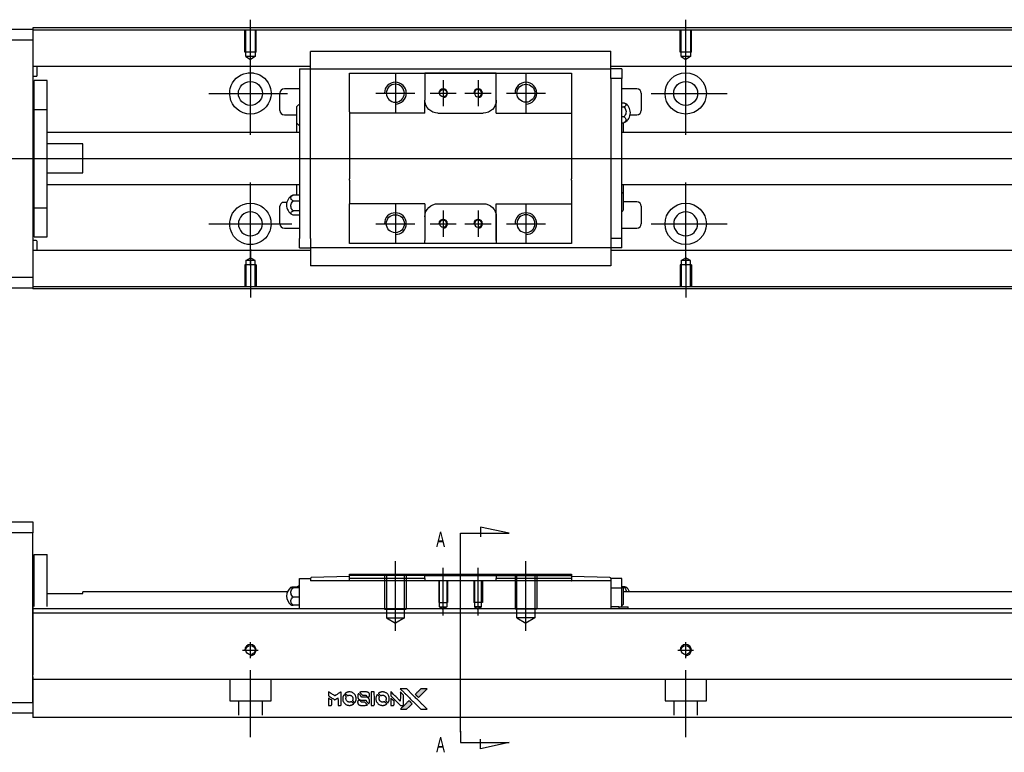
# Model space of a CAD drawing. Header units: millimetres. Extents: x -227 to 3135, y -1502 to 860.
# Tile 2 of 32: x -61 to 165, y -1496 to -1328. Entities that reach past the tile are written whole.
import ezdxf
from ezdxf.lldxf.tags import DXFTag

# ---------------------------------------------------------------- set-up
doc = ezdxf.new("R2010")
doc.units = ezdxf.units.MM
doc.layers.get('0').update_dxf_attribs({"linetype": 'CONTINUOUS'})
doc.layers.add('2', color=7, linetype='CONTINUOUS')
doc.styles.add('CHN', font='Microsoft JhengHei.ttf')
tags = doc.linetypes.add('DASHED', pattern=[25.72, 12.86, -12.86]).pattern_tags.tags
tags[6:7] = [DXFTag(74, 4), DXFTag(75, 0), DXFTag(340, '0'), DXFTag(46, 0.0), DXFTag(50, 0.0), DXFTag(44, 0.0), DXFTag(45, 0.0)]
tags[4:5] = [DXFTag(74, 4), DXFTag(75, 0), DXFTag(340, '0'), DXFTag(46, 0.0), DXFTag(50, 0.0), DXFTag(44, 0.0), DXFTag(45, 0.0)]

# ---------------------------------------------------------------- blocks, each defined once
blk = doc.blocks.new('MosionX logo(完整正式版)')
h = blk.add_hatch(color=22)
h.dxf.hatch_style = 1
h.paths.add_polyline_path([(-1416, 1831), (-1517, 1831), (-1619, 1831), (-1707, 1742, 0.000288), (-1740, 1709, 0.000479), (-1769, 1680, 0.000013), (-1794, 1654, 0.197177), (-1794, 1654, 0.197497), (-1794, 1653, 0.00004), (-1779, 1638, 0.000834), (-1763, 1622, 0.000506), (-1744, 1603), (-1694, 1552), (-1555, 1692)])
h.paths.add_polyline_path([(-1892, 1355), (-1942, 1405, 0.000476), (-1962, 1424, 0.000789), (-1978, 1441, 0.000035), (-1993, 1455, 0.19758), (-1993, 1456, 0.198396), (-1994, 1455, 0.000019), (-2014, 1435, 0.000582), (-2036, 1413, 0.000351), (-2062, 1387, 0.000108), (-2174, 1275, 0.000692), (-2230, 1218, 0.000077), (-2269, 1179, 0.197527), (-2269, 1178, 0.410182), (-2269, 1177, 0.000493), (-2248, 1177, 0.002424), (-2219, 1177, 0.000529), (-2169, 1177), (-2070, 1177), (-1981, 1266)])
at = {"color": 22}
for points in [[(-4562, 1668), (-4562, 1603), (-4545, 1592, -0.000297), (-4534, 1586, -0.000037), (-4510, 1571, -0.000043), (-4482, 1554, -0.000036), (-4452, 1535, 0.000044), (-4422, 1517, 0.000063), (-4396, 1501, 0.000035), (-4374, 1488, 0.0009), (-4368, 1484), (-4360, 1479), (-4348, 1486, 0.001175), (-4342, 1490, 0.000208), (-4329, 1498, 0.000225), (-4315, 1506, 0.000203), (-4300, 1516, -0.000711), (-4286, 1525, -0.001119), (-4274, 1532, -0.000263), (-4263, 1539, -0.04589), (-4262, 1539, -0.519312), (-4261, 1539, -0.001914), (-4261, 1521, -0.003124), (-4260, 1493, -0.000285), (-4260, 1421), (-4260, 1303), (-4219, 1303, 0.001727), (-4189, 1303, 0.025279), (-4179, 1303, 0.073886), (-4173, 1305, 0.07426), (-4167, 1308, 0.03264), (-4166, 1310, 0.01784), (-4164, 1311, 0.017712), (-4163, 1313, 0.026854), (-4162, 1315), (-4160, 1319), (-4160, 1526), (-4159, 1733), (-4162, 1731, -0.004595), (-4163, 1730, -0.00016), (-4169, 1726, -0.000298), (-4177, 1722, -0.000208), (-4185, 1717, 0.000986), (-4210, 1701, 0.00025), (-4250, 1676, 0.000268), (-4292, 1650, 0.000436), (-4329, 1627, -0.002932), (-4341, 1619, -0.004718), (-4351, 1613, -0.001113), (-4360, 1608, -0.227179), (-4361, 1608, -0.045982), (-4362, 1608, -0.000145), (-4374, 1616, -0.000825), (-4387, 1624, -0.000517), (-4403, 1634, 0.000056), (-4458, 1668, 0.000289), (-4488, 1687, 0.000481), (-4511, 1701, 0.000418), (-4535, 1715), (-4562, 1732)], [(-4068, 1643, 0.064158), (-4094, 1594, 0.06356), (-4108, 1539, 0.064004), (-4107, 1483, 0.066747), (-4091, 1429, 0.04321), (-4073, 1396, 0.044737), (-4050, 1367, 0.044901), (-4021, 1342, 0.044184), (-3989, 1323, 0.026293), (-3965, 1313, 0.033344), (-3941, 1306, 0.033227), (-3917, 1303, 0.025815), (-3890, 1302, 0.023119), (-3864, 1304, 0.031044), (-3841, 1308, 0.031337), (-3819, 1315, 0.024258), (-3796, 1325, 0.015622), (-3788, 1329, 0.008495), (-3778, 1335, 0.008415), (-3769, 1341, 0.020814), (-3763, 1346), (-3760, 1348), (-3791, 1379, 0.002843), (-3814, 1403, 0.033917), (-3823, 1411, 0.087906), (-3831, 1414, 0.073302), (-3839, 1416, 0.022047), (-3843, 1415, 0.026465), (-3847, 1415, 0.022233), (-3851, 1414, 0.009985), (-3857, 1412, -0.039011), (-3876, 1407, -0.044398), (-3896, 1406, -0.045096), (-3915, 1408, -0.04265), (-3934, 1413, -0.071154), (-3961, 1428, -0.068827), (-3983, 1450, -0.068713), (-3998, 1476, -0.070507), (-4005, 1506, -0.028605), (-4006, 1519, -0.031418), (-4005, 1531, -0.031044), (-4002, 1544, -0.02668), (-3998, 1556, 0.038913), (-3996, 1564, 0.043732), (-3995, 1571, 0.047754), (-3995, 1578, 0.075756), (-3997, 1583, 0.07294), (-3999, 1586, 0.003456), (-4006, 1594, 0.005023), (-4017, 1605, 0.002422), (-4030, 1619, 0.000819), (-4042, 1631, 0.001349), (-4053, 1641, 0.0001), (-4062, 1650, 0.205335), (-4062, 1651, 0.219821), (-4063, 1650, 0.002494), (-4064, 1648, 0.007089), (-4066, 1646, 0.004494)], [(-3917, 1731, 0.024131), (-3935, 1728, 0.022344), (-3954, 1723, 0.021883), (-3972, 1717, 0.020884), (-3990, 1709, 0.010669), (-4000, 1703, 0.010389), (-4011, 1697, 0.010913), (-4020, 1692, 0.022227), (-4026, 1687), (-4029, 1685), (-3996, 1653, 0.002452), (-3984, 1640, 0.003628), (-3972, 1630, 0.001662), (-3963, 1621, 0.070159), (-3960, 1619, 0.047671), (-3958, 1618, 0.018624), (-3956, 1618, 0.017921), (-3953, 1617, 0.018804), (-3950, 1617, 0.018255), (-3946, 1617, 0.041312), (-3943, 1617, 0.037164), (-3939, 1618, 0.012342), (-3935, 1620, -0.015101), (-3924, 1624, -0.035998), (-3916, 1626, -0.033244), (-3907, 1627, -0.011249), (-3894, 1627, -0.004059), (-3883, 1627, -0.019693), (-3877, 1627, -0.027943), (-3872, 1626, -0.014411), (-3866, 1624, -0.033089), (-3851, 1619, -0.033887), (-3838, 1613, -0.034021), (-3825, 1604, -0.033942), (-3814, 1594, -0.02816), (-3804, 1582, -0.035032), (-3796, 1570, -0.035269), (-3790, 1557, -0.029196), (-3785, 1543, -0.037862), (-3782, 1526, -0.043657), (-3782, 1510, -0.043064), (-3784, 1494, -0.035184), (-3790, 1477, 0.033699), (-3792, 1470, 0.052815), (-3793, 1463, 0.059167), (-3793, 1456, 0.058972), (-3791, 1450, 0.059208), (-3788, 1445, 0.021125), (-3783, 1439, 0.008691), (-3773, 1429, 0.000851), (-3749, 1405, 0.001873), (-3736, 1393, 0.013884), (-3730, 1387, 0.022355), (-3726, 1385, 0.341453), (-3725, 1385, 0.073011), (-3722, 1388, 0.004587), (-3714, 1399, 0.00748), (-3707, 1411, 0.016837), (-3702, 1420, 0.028606), (-3692, 1443, 0.031352), (-3685, 1465, 0.031004), (-3681, 1489, 0.0268), (-3680, 1514, 0.026698), (-3681, 1541, 0.03002), (-3686, 1566, 0.030357), (-3693, 1590, 0.028554), (-3703, 1614, 0.062944), (-3732, 1658, 0.062206), (-3772, 1694, 0.062448), (-3819, 1719, 0.064355), (-3870, 1731, 0.017377), (-3880, 1731, 0.008369), (-3893, 1731, 0.008367), (-3907, 1731, 0.01757)], [(-3610, 1675, 0.023289), (-3616, 1665, 0.026845), (-3621, 1655, 0.026047), (-3626, 1644, 0.019751), (-3629, 1631, 0.013249), (-3631, 1624, 0.025169), (-3631, 1618, 0.016532), (-3632, 1611, 0.002937), (-3632, 1598, 0.003317), (-3632, 1586, 0.011808), (-3631, 1578, 0.01777), (-3631, 1572, 0.021476), (-3630, 1567, 0.04325), (-3623, 1544, 0.045753), (-3612, 1523, 0.04649), (-3598, 1505, 0.047672), (-3581, 1490, 0.025315), (-3573, 1485, 0.015208), (-3564, 1480, 0.01512), (-3554, 1476, 0.022488), (-3546, 1473, 0.027857), (-3532, 1469, 0.034138), (-3519, 1467, 0.014286), (-3499, 1467, 0.00124), (-3449, 1467, -0.00103), (-3418, 1467, -0.002552), (-3396, 1466, -0.001594), (-3379, 1466, -0.047676), (-3374, 1466, -0.085307), (-3367, 1463, -0.097789), (-3361, 1457, -0.085947), (-3357, 1450, -0.051339), (-3356, 1440, 0.014634), (-3355, 1436, 0.015028), (-3355, 1433, 0.014927), (-3354, 1430, 0.059415), (-3353, 1429, 0.070595), (-3351, 1425, 0.00028), (-3315, 1389, 0.000111), (-3279, 1352, 0.200239), (-3277, 1352, 0.268906), (-3276, 1352, 0.001866), (-3271, 1361, 0.007532), (-3267, 1370, 0.017818), (-3263, 1376, 0.013256), (-3261, 1383, 0.011636), (-3258, 1391, 0.011528), (-3256, 1399, 0.012303), (-3254, 1407, 0.0423), (-3252, 1419, 0.013657), (-3252, 1437, 0.013857), (-3252, 1455, 0.037428), (-3254, 1468, 0.014927), (-3256, 1477, 0.0122), (-3259, 1486, 0.012518), (-3262, 1494, 0.023062), (-3265, 1501, 0.065961), (-3281, 1525, 0.06055), (-3304, 1545, 0.059676), (-3331, 1559, 0.060497), (-3360, 1567, 0.025683), (-3367, 1567, 0.001528), (-3386, 1567, 0.002124), (-3410, 1568, 0.001173), (-3439, 1568, -0.000809), (-3490, 1568, -0.017164), (-3506, 1568, -0.063931), (-3514, 1570, -0.108429), (-3520, 1573, -0.052941), (-3523, 1577, -0.063675), (-3525, 1582, -0.050562), (-3526, 1587, -0.020337), (-3527, 1595, 0.009897), (-3528, 1599, 0.016482), (-3528, 1603, 0.019019), (-3529, 1606, 0.06043), (-3530, 1608, 0.076267), (-3533, 1613, 0.00054), (-3566, 1646, 0.000307), (-3601, 1680, 0.142594), (-3604, 1681, 0.232419), (-3604, 1681, 0.022995), (-3606, 1680, 0.024627), (-3608, 1678, 0.015407)], [(-3516, 1731, 0.018538), (-3522, 1730, 0.010695), (-3530, 1729, 0.01068), (-3538, 1727, 0.017678), (-3544, 1725, 0.013849), (-3551, 1722, 0.011814), (-3559, 1719, 0.004513), (-3566, 1716, 0.290035), (-3566, 1715, 0.196418), (-3566, 1714, 0.000124), (-3554, 1702, 0.001477), (-3540, 1688, 0.000898), (-3524, 1671), (-3481, 1629), (-3427, 1628, -0.001471), (-3387, 1628, -0.028714), (-3374, 1627, -0.097073), (-3367, 1625, -0.084199), (-3361, 1620, -0.042698), (-3359, 1616, -0.053912), (-3357, 1612, -0.051004), (-3356, 1608, -0.032967), (-3355, 1602, 0.00807), (-3355, 1600, 0.003023), (-3355, 1596, 0.002994), (-3355, 1592, 0.003629), (-3355, 1588), (-3354, 1579), (-3313, 1579, 0.001618), (-3293, 1579, 0.005206), (-3280, 1579, 0.00535), (-3271, 1579, 0.060675), (-3268, 1580, 0.048484), (-3266, 1581, 0.02389), (-3264, 1582, 0.022812), (-3261, 1584, 0.02462), (-3259, 1586, 0.061781), (-3255, 1591, 0.080179), (-3253, 1596, 0.048561), (-3252, 1604, 0.010021), (-3251, 1619, 0.016602), (-3252, 1638, 0.031409), (-3254, 1653, 0.036474), (-3258, 1666, 0.03439), (-3263, 1679, 0.065928), (-3277, 1699, 0.069066), (-3296, 1715, 0.065697), (-3319, 1725, 0.051559), (-3346, 1731, 0.020904), (-3360, 1731, 0.000451), (-3431, 1731, 0.000419), (-3502, 1732, 0.022759)], [(-3202, 1517), (-3202, 1303), (-3160, 1303), (-3118, 1303), (-3113, 1306, 0.071429), (-3109, 1309, 0.054799), (-3105, 1313, 0.053585), (-3102, 1318, 0.060698), (-3101, 1323, 0.033975), (-3100, 1332, 0.000112), (-3100, 1441, 0.000726), (-3100, 1548, 0.001084), (-3101, 1641), (-3102, 1732), (-3152, 1732), (-3202, 1732)], [(-3011, 1643, 0.018008), (-3017, 1634, 0.009842), (-3023, 1622, 0.009807), (-3030, 1610, 0.015716), (-3035, 1599, 0.048467), (-3047, 1561, 0.045841), (-3052, 1520, 0.046006), (-3049, 1479, 0.049638), (-3039, 1441, 0.064819), (-3012, 1391, 0.06695), (-2974, 1350, 0.066691), (-2926, 1320, 0.063505), (-2872, 1304, 0.03135), (-2858, 1302, 0.010439), (-2837, 1302, 0.010391), (-2817, 1302, 0.032408), (-2803, 1304, 0.015696), (-2787, 1307, 0.018095), (-2771, 1312, 0.018551), (-2757, 1317, 0.018352), (-2743, 1323, 0.015568), (-2733, 1328, 0.009832), (-2723, 1334, 0.009795), (-2713, 1341, 0.023727), (-2706, 1346), (-2703, 1348), (-2734, 1379, 0.001528), (-2751, 1397, 0.010022), (-2760, 1406, 0.019586), (-2766, 1411, 0.061865), (-2771, 1413, 0.055054), (-2777, 1415, 0.061607), (-2784, 1416, 0.048725), (-2792, 1415, 0.020221), (-2802, 1412, -0.017722), (-2813, 1409, -0.02685), (-2822, 1407, -0.02759), (-2832, 1406, -0.020233), (-2843, 1406, -0.04793), (-2864, 1409, -0.048386), (-2883, 1416, -0.047866), (-2901, 1426, -0.044964), (-2917, 1440, -0.04333), (-2931, 1457, -0.050921), (-2941, 1475, -0.051473), (-2946, 1495, -0.0459), (-2948, 1516, -0.019014), (-2948, 1526, -0.024114), (-2947, 1535, -0.025081), (-2945, 1544, -0.023892), (-2942, 1553, 0.008624), (-2939, 1560, 0.026486), (-2938, 1564, 0.035074), (-2937, 1568, 0.02756), (-2937, 1573, 0.087163), (-2939, 1580, 0.073291), (-2942, 1587, 0.028074), (-2951, 1596, 0.002594), (-2973, 1619), (-3005, 1651)], [(-2860, 1730, 0.023681), (-2878, 1728, 0.022402), (-2896, 1723, 0.021929), (-2914, 1717, 0.020503), (-2931, 1709, 0.013745), (-2941, 1704, 0.009767), (-2952, 1698, 0.009658), (-2962, 1691, 0.027804), (-2968, 1687), (-2971, 1685), (-2939, 1653, 0.002053), (-2924, 1638, 0.006738), (-2914, 1628, 0.007826), (-2907, 1622, 0.063909), (-2903, 1619, 0.061532), (-2897, 1617, 0.068674), (-2891, 1617, 0.052072), (-2885, 1618, 0.019648), (-2875, 1621, -0.018366), (-2864, 1624, -0.0288), (-2854, 1626, -0.029061), (-2844, 1627, -0.019155), (-2832, 1627, -0.053809), (-2807, 1624, -0.058833), (-2784, 1615, -0.058566), (-2764, 1601, -0.052525), (-2746, 1582, -0.044733), (-2737, 1566, -0.040573), (-2729, 1547, -0.041123), (-2725, 1529, -0.04951), (-2725, 1511, -0.017369), (-2725, 1502, -0.024255), (-2727, 1495, -0.023787), (-2729, 1487, -0.015798), (-2732, 1479, 0.010631), (-2734, 1474, 0.033653), (-2735, 1470, 0.037806), (-2736, 1467, 0.016307), (-2736, 1462, 0.068179), (-2734, 1453, 0.095747), (-2731, 1446, 0.033418), (-2722, 1436, 0.002133), (-2695, 1409, 0.001452), (-2680, 1395, 0.012393), (-2673, 1388, 0.020479), (-2668, 1385, 0.344362), (-2667, 1385, 0.074287), (-2663, 1388, 0.005454), (-2656, 1400, 0.008391), (-2649, 1412, 0.017097), (-2643, 1422, 0.027375), (-2635, 1442, 0.02835), (-2628, 1463, 0.027723), (-2624, 1485, 0.023913), (-2623, 1509, 0.027047), (-2623, 1537, 0.031685), (-2627, 1563, 0.032425), (-2634, 1588, 0.031013), (-2644, 1612, 0.037914), (-2661, 1641, 0.040153), (-2682, 1667, 0.039834), (-2707, 1688, 0.036173), (-2736, 1707, 0.040752), (-2765, 1719, 0.035885), (-2796, 1728, 0.035491), (-2828, 1731, 0.037615)], [(-2572, 1669), (-2572, 1604), (-2422, 1453), (-2271, 1303), (-2229, 1303, 0.0008), (-2202, 1303, 0.010795), (-2192, 1303, 0.030495), (-2186, 1304, 0.080372), (-2183, 1305, 0.03816), (-2179, 1308, 0.041799), (-2176, 1310, 0.042486), (-2174, 1314, 0.042078), (-2172, 1317, 0.099276), (-2170, 1322, 0.003302), (-2170, 1343, 0.002586), (-2170, 1380, 0.000204), (-2170, 1477), (-2170, 1633), (-2221, 1683), (-2271, 1733), (-2271, 1583), (-2272, 1433), (-2419, 1582, 0.000253), (-2476, 1639, 0.000412), (-2524, 1687, 0.000041), (-2567, 1730, 0.041338), (-2570, 1732), (-2572, 1734)], [(-2150, 1708, -0.000056), (-2089, 1647, -0.000021), (-2004, 1562, -0.000021), (-1911, 1469, -0.000025), (-1823, 1381), (-1619, 1177), (-1518, 1177), (-1417, 1177), (-1553, 1315, 0.000274), (-1619, 1381, 0.000123), (-1705, 1467, 0.000121), (-1797, 1559, 0.000165), (-1879, 1641), (-2068, 1831), (-2170, 1831), (-2272, 1831)], [(-1707, 1742, 0.000288), (-1740, 1709, 0.000479), (-1769, 1680, 0.000013), (-1794, 1654, 0.197177), (-1794, 1654, 0.197497), (-1794, 1653, 0.00004), (-1779, 1638, 0.000836), (-1763, 1622, 0.000505), (-1744, 1603), (-1694, 1552), (-1555, 1692), (-1416, 1831), (-1517, 1831), (-1619, 1831)], [(-4562, 1417), (-4562, 1303), (-4521, 1303, 0.000842), (-4494, 1303, 0.010591), (-4484, 1303, 0.028995), (-4479, 1303, 0.069543), (-4475, 1305, 0.051063), (-4471, 1307, 0.039932), (-4468, 1310, 0.039414), (-4465, 1314, 0.045845), (-4462, 1318, 0.094811), (-4461, 1322, 0.007124), (-4461, 1333, 0.004713), (-4461, 1352, 0.000534), (-4461, 1395), (-4461, 1469), (-4471, 1475, 0.000828), (-4502, 1494, 0.000879), (-4532, 1513, 0.000048), (-4561, 1530, 0.137596), (-4562, 1531, 0.413028), (-4562, 1530, 0.000016), (-4562, 1497, 0.000623), (-4562, 1460, 0.000374)], [(-3615, 1454, 0.065483), (-3620, 1451, 0.053271), (-3625, 1447, 0.052018), (-3628, 1443, 0.0556), (-3631, 1437, 0.036839), (-3632, 1434, 0.026922), (-3632, 1430, 0.016905), (-3633, 1424, 0.004317), (-3633, 1416, 0.016369), (-3632, 1397, 0.029936), (-3630, 1382, 0.03418), (-3627, 1369, 0.031327), (-3621, 1356, 0.046935), (-3612, 1340, 0.054053), (-3600, 1327, 0.053701), (-3585, 1317, 0.045364), (-3568, 1309, 0.032479), (-3552, 1305, 0.03386), (-3537, 1303, 0.013578), (-3512, 1303, 0.001155), (-3450, 1303, 0.000413), (-3396, 1303, 0.005008), (-3375, 1304, 0.013199), (-3364, 1304, 0.033956), (-3355, 1305, 0.013909), (-3347, 1308, 0.010864), (-3337, 1310, 0.010938), (-3329, 1313, 0.028702), (-3323, 1316), (-3318, 1318), (-3362, 1362), (-3405, 1406), (-3455, 1406, -0.001504), (-3477, 1406, -0.00328), (-3493, 1406, -0.001901), (-3506, 1406, -0.061333), (-3510, 1407, -0.063621), (-3514, 1409, -0.048633), (-3518, 1412, -0.046769), (-3522, 1415, -0.047961), (-3525, 1420, -0.02678), (-3526, 1424, -0.050957), (-3527, 1427, -0.029398), (-3528, 1431, -0.00401), (-3528, 1441), (-3529, 1456), (-3569, 1456, 0.001061), (-3593, 1456, 0.009147), (-3604, 1455, 0.020721), (-3611, 1455, 0.051619)], [(-2572, 1416), (-2572, 1303), (-2530, 1303), (-2488, 1303), (-2483, 1306, 0.03146), (-2480, 1308, 0.026444), (-2478, 1310, 0.026444), (-2476, 1312, 0.031457), (-2475, 1314), (-2472, 1319), (-2471, 1375), (-2471, 1431), (-2521, 1481, 0.000745), (-2540, 1499, 0.001228), (-2556, 1515, 0.000087), (-2571, 1529, 0.195134), (-2571, 1530, 0.412117), (-2572, 1529, 0.000048), (-2572, 1496, 0.00109), (-2572, 1460, 0.000653)], [(-2062, 1387, 0.000108), (-2174, 1275, 0.000692), (-2230, 1218, 0.000077), (-2269, 1179, 0.197527), (-2269, 1178, 0.410182), (-2269, 1177, 0.000493), (-2248, 1177, 0.002424), (-2219, 1177, 0.000529), (-2170, 1177), (-2070, 1177), (-1981, 1266), (-1892, 1355), (-1942, 1405, 0.000476), (-1962, 1424, 0.000789), (-1978, 1441, 0.000035), (-1993, 1455, 0.19758), (-1993, 1456, 0.198396), (-1994, 1455, 0.000019), (-2014, 1435, 0.000582), (-2036, 1413, 0.000351)]]:
    blk.add_lwpolyline(points, format="xyb", close=True, dxfattribs=at)

msp = doc.modelspace()

# ---------------------------------------------------------------- linework, layer by layer
at = {"linetype": 'Continuous'}
for p, q in [((24.28, -1329.93), (-57.86, -1329.93)), ((-57.86, -1329.93), (-57.86, -1330.23)), ((542.14, -1329.93), (24.28, -1329.93)), ((-116.86, -1330.23), (-57.86, -1330.23)), ((-57.86, -1330.23), (-57.86, -1332.73)), ((24.15, -1330.43), (-57.86, -1330.43)), ((542.14, -1330.43), (24.15, -1330.43)), ((-57.86, -1332.73), (-116.86, -1332.73)), ((-57.86, -1332.73), (-57.86, -1387.23)), ((5.94, -1335.45), (5.94, -1335.32)), ((5.94, -1335.32), (5.94, -1335.32)), ((74.94, -1335.32), (5.94, -1335.32)), ((5.94, -1339.03), (5.94, -1335.45)), ((74.94, -1335.32), (74.94, -1335.27)), ((74.94, -1335.45), (74.94, -1335.32)), ((74.94, -1339.03), (74.94, -1335.45)), ((5.94, -1338.76), (-57.86, -1338.76)), ((-56.86, -1340.84), (-56.86, -1338.76)), ((5.94, -1339.36), (5.94, -1339.03)), ((542.14, -1338.76), (74.94, -1338.76)), ((74.94, -1339.36), (74.94, -1339.03)), ((-57.86, -1341.04), (-57.06, -1341.04)), ((3.44, -1339.36), (3.44, -1341.56)), ((3.44, -1339.36), (5.94, -1339.36)), ((5.94, -1340.36), (5.94, -1339.36)), ((5.94, -1339.36), (74.94, -1339.36)), ((5.94, -1341.56), (5.94, -1340.36)), ((14.94, -1341.36), (14.94, -1340.36)), ((32.24, -1340.36), (32.24, -1341.06)), ((48.64, -1340.36), (32.24, -1340.36)), ((32.24, -1341.06), (32.24, -1346.53)), ((32.33, -1340.36), (48.55, -1340.36)), ((48.64, -1341.06), (48.64, -1340.36)), ((48.64, -1349.53), (48.64, -1341.06)), ((48.64, -1346.53), (48.64, -1341.06)), ((65.94, -1340.36), (65.94, -1341.36)), ((77.44, -1339.36), (74.94, -1339.36)), ((74.94, -1340.36), (74.94, -1339.36)), ((74.94, -1341.56), (74.94, -1340.36)), ((77.44, -1339.36), (77.44, -1341.56)), ((-54.56, -1341.98), (-57.56, -1341.98)), ((-54.56, -1341.98), (-57.56, -1341.98)), ((-57.56, -1348.67), (-57.56, -1341.98)), ((-57.56, -1348.67), (-57.56, -1341.98)), ((-54.56, -1348.67), (-54.56, -1341.98)), ((-54.56, -1348.67), (-54.56, -1341.98)), ((3.44, -1341.56), (3.44, -1378.3)), ((5.94, -1342.04), (5.94, -1341.56)), ((5.94, -1342.04), (5.94, -1341.6)), ((5.94, -1377.82), (5.94, -1342.04)), ((14.94, -1349.23), (14.94, -1341.36)), ((65.94, -1341.36), (65.94, -1349.23)), ((77.44, -1341.56), (74.94, -1341.56)), ((74.94, -1341.56), (74.94, -1342.04)), ((74.94, -1341.6), (74.94, -1342.04)), ((74.94, -1342.04), (74.94, -1377.82)), ((77.44, -1378.3), (77.44, -1341.56)), ((-1.06, -1348.93), (-1.06, -1344.93)), ((3.44, -1343.93), (-0.06, -1343.93)), ((80.94, -1343.93), (77.44, -1343.93)), ((81.94, -1344.93), (81.94, -1348.93)), ((2.79, -1351.85), (2.79, -1348)), ((32.24, -1349.53), (32.24, -1346.53)), ((77.44, -1347.13), (77.9, -1347.13)), ((77.44, -1348.08), (77.9, -1348.08)), ((-57.56, -1349.23), (-57.86, -1349.23)), ((-57.56, -1349.23), (-57.86, -1349.23)), ((-57.56, -1371.29), (-57.56, -1348.67)), ((-57.56, -1348.67), (-54.56, -1348.67)), ((-57.56, -1371.29), (-57.56, -1348.67)), ((-54.56, -1371.29), (-54.56, -1348.67)), ((-54.56, -1371.29), (-54.56, -1348.67)), ((-0.06, -1349.93), (2.79, -1349.93)), ((14.94, -1349.23), (14.94, -1354.93)), ((35.24, -1349.53), (45.64, -1349.53)), ((48.64, -1349.53), (65.94, -1349.53)), ((65.94, -1349.23), (65.94, -1354.93)), ((77.9, -1350.37), (77.44, -1350.37)), ((79.39, -1349.93), (80.94, -1349.93)), ((2.79, -1353.93), (2.79, -1351.85)), ((77.44, -1351.73), (77.9, -1351.73)), ((77.79, -1351.73), (77.79, -1353.93)), ((3.44, -1353.93), (-54.56, -1353.93)), ((542.14, -1353.93), (77.44, -1353.93)), ((-46.36, -1356.61), (-54.56, -1356.61)), ((-46.36, -1363.25), (-46.36, -1356.61)), ((14.94, -1354.93), (14.94, -1355.23)), ((14.94, -1355.23), (14.94, -1364.63)), ((65.94, -1354.93), (65.94, -1355.23)), ((65.94, -1355.23), (65.94, -1364.63)), ((-54.56, -1363.25), (-46.36, -1363.25)), ((-54.56, -1365.93), (3.44, -1365.93)), ((2.79, -1368.36), (2.79, -1365.93)), ((14.94, -1364.93), (14.94, -1364.63)), ((14.94, -1364.93), (14.94, -1370.33)), ((65.94, -1364.93), (65.94, -1364.63)), ((65.94, -1364.93), (65.94, -1370.33)), ((77.44, -1365.93), (542.14, -1365.93)), ((77.79, -1365.93), (77.79, -1368.01)), ((3.44, -1368.36), (1.98, -1368.36)), ((77.79, -1368.01), (77.79, -1371.86)), ((-57.86, -1370.73), (-57.56, -1370.73)), ((-57.86, -1370.73), (-57.56, -1370.73)), ((1.98, -1369.71), (3.44, -1369.71)), ((14.94, -1370.63), (14.94, -1370.33)), ((32.24, -1370.33), (14.94, -1370.33)), ((14.94, -1378.5), (14.94, -1370.63)), ((32.24, -1370.33), (32.24, -1373.33)), ((35.24, -1370.33), (45.64, -1370.33)), ((48.64, -1378.8), (48.64, -1370.33)), ((65.94, -1370.33), (65.94, -1378.5)), ((80.94, -1369.93), (77.79, -1369.93)), ((-57.56, -1371.29), (-54.56, -1371.29)), ((-57.56, -1377.98), (-57.56, -1371.29)), ((-57.56, -1377.98), (-57.56, -1371.29)), ((-54.56, -1377.98), (-54.56, -1371.29)), ((-54.56, -1377.98), (-54.56, -1371.29)), ((-1.06, -1374.93), (-1.06, -1370.93)), ((3.44, -1372.01), (1.98, -1372.01)), ((3.44, -1372.95), (1.98, -1372.95)), ((81.94, -1370.93), (81.94, -1374.93)), ((32.24, -1373.33), (32.24, -1378.8)), ((48.64, -1373.33), (48.64, -1378.8)), ((-0.06, -1375.93), (3.44, -1375.93)), ((77.44, -1375.93), (80.94, -1375.93)), ((-57.06, -1378.82), (-57.86, -1378.82)), ((-57.56, -1377.98), (-54.56, -1377.98)), ((-57.56, -1377.98), (-54.56, -1377.98)), ((-56.86, -1381.11), (-56.86, -1379.02)), ((3.44, -1380.5), (3.44, -1378.3)), ((5.94, -1378.26), (5.94, -1377.82)), ((5.94, -1378.3), (5.94, -1377.82)), ((5.94, -1378.3), (5.94, -1379.5)), ((5.94, -1379.5), (5.94, -1380.5)), ((14.94, -1379.5), (14.94, -1378.5)), ((32.24, -1379.5), (32.24, -1378.8)), ((48.64, -1379.5), (32.24, -1379.5)), ((48.55, -1379.5), (32.33, -1379.5)), ((48.64, -1378.8), (48.64, -1379.5)), ((65.94, -1379.5), (57.29, -1379.5)), ((65.94, -1378.5), (65.94, -1379.5)), ((74.94, -1377.82), (74.94, -1378.3)), ((74.94, -1377.82), (74.94, -1378.26)), ((74.94, -1378.3), (74.94, -1379.5)), ((77.44, -1378.3), (74.94, -1378.3)), ((74.94, -1379.5), (74.94, -1380.5)), ((77.44, -1380.5), (77.44, -1378.3)), ((5.94, -1381.11), (-57.86, -1381.11)), ((3.44, -1380.5), (5.94, -1380.5)), ((74.94, -1380.5), (5.94, -1380.5)), ((5.94, -1380.5), (5.94, -1384.41)), ((74.94, -1380.5), (74.94, -1380.83)), ((77.44, -1380.5), (74.94, -1380.5)), ((74.94, -1380.83), (74.94, -1384.41)), ((542.14, -1381.11), (74.94, -1381.11)), ((5.94, -1384.41), (5.94, -1384.54)), ((5.94, -1384.54), (5.94, -1384.59)), ((5.94, -1384.54), (74.94, -1384.54)), ((74.94, -1384.41), (74.94, -1384.54)), ((74.94, -1384.54), (74.94, -1384.59)), ((-116.86, -1387.23), (-57.86, -1387.23)), ((-57.86, -1387.23), (-57.86, -1389.73)), ((-57.86, -1389.73), (-116.86, -1389.73)), ((9.02, -1389.43), (-57.86, -1389.43)), ((-57.86, -1389.73), (-57.86, -1389.93)), ((8.9, -1389.93), (-57.86, -1389.93)), ((542.14, -1389.93), (8.9, -1389.93)), ((542.14, -1389.43), (9.02, -1389.43))]:
    msp.add_line(p, q, dxfattribs=at)
for p, q in [((-7.86, -1339.15), (-7.86, -1328.03)), ((92.14, -1337.15), (92.14, -1328.03)), ((-7.86, -1354.51), (-7.86, -1335.46)), ((92.14, -1354.51), (92.14, -1335.46)), ((25.44, -1340.43), (25.44, -1349.43)), ((55.44, -1340.43), (55.44, -1349.43)), ((36.44, -1341.93), (36.44, -1347.93)), ((44.44, -1341.93), (44.44, -1347.93)), ((-17.38, -1344.98), (0.67, -1344.98)), ((20.94, -1344.93), (29.94, -1344.93)), ((33.44, -1344.93), (39.44, -1344.93)), ((41.44, -1344.93), (47.44, -1344.93)), ((50.94, -1344.93), (59.94, -1344.93)), ((84.19, -1344.98), (101.67, -1344.98)), ((-121.86, -1359.93), (16.57, -1359.93)), ((16.57, -1359.93), (558.14, -1359.93)), ((-7.86, -1384.51), (-7.86, -1365.46)), ((92.14, -1384.51), (92.14, -1365.46)), ((-0.48, -1370.02), (0.52, -1370.02)), ((25.44, -1370.43), (25.44, -1379.43)), ((55.44, -1370.43), (55.44, -1379.43)), ((36.44, -1371.93), (36.44, -1377.93)), ((44.44, -1371.93), (44.44, -1377.93)), ((-17.38, -1374.98), (1.67, -1374.98)), ((20.94, -1374.93), (29.94, -1374.93)), ((33.44, -1374.93), (39.44, -1374.93)), ((41.44, -1374.93), (47.44, -1374.93)), ((50.94, -1374.93), (59.94, -1374.93)), ((84.19, -1374.98), (101.67, -1374.98)), ((-7.86, -1380.81), (-7.86, -1391.93)), ((92.14, -1382.81), (92.14, -1391.93))]:
    msp.add_line(p, q)
at = {"linetype": 'DASHED'}
for p, q in [((-57.86, -1330.23), (-57.86, -1330.43)), ((-57.86, -1330.43), (-57.86, -1331.43)), ((-57.86, -1331.43), (-57.86, -1337.76)), ((-57.86, -1337.76), (-57.86, -1338.76)), ((-57.86, -1338.76), (-57.86, -1340.3)), ((-57.86, -1340.3), (-57.86, -1343.86)), ((5.94, -1339.46), (5.94, -1339.46)), ((74.94, -1339.46), (74.94, -1339.46)), ((-57.86, -1343.86), (-57.86, -1345.78)), ((-57.86, -1345.78), (-57.86, -1374.09)), ((-57.86, -1374.09), (-57.86, -1376)), ((-57.86, -1376), (-57.86, -1379.56)), ((-57.86, -1379.56), (-57.86, -1381.11)), ((-57.86, -1381.11), (-57.86, -1382.11)), ((74.94, -1380.4), (74.94, -1380.4)), ((-57.86, -1382.11), (-57.86, -1388.43)), ((-57.86, -1388.43), (-57.86, -1389.43)), ((-57.86, -1389.43), (-57.86, -1389.73))]:
    msp.add_line(p, q, dxfattribs=at)
at = {"linetype": 'DASHED', "ltscale": 0.1}
for p, q in [((-9.16, -1335.53), (-9.16, -1330.53)), ((-8.93, -1336.53), (-8.93, -1330.53)), ((-6.78, -1330.53), (-6.78, -1336.53)), ((-6.56, -1335.53), (-6.56, -1330.53)), ((90.84, -1335.53), (90.84, -1330.53)), ((91.07, -1336.53), (91.07, -1330.53)), ((93.22, -1330.53), (93.22, -1336.53)), ((93.44, -1335.53), (93.44, -1330.53)), ((-6.56, -1335.53), (-9.16, -1335.53)), ((-6.78, -1336.53), (-8.93, -1336.53)), ((-8.93, -1336.53), (-7.86, -1337.15)), ((-6.78, -1336.53), (-7.86, -1337.15)), ((93.44, -1335.53), (90.84, -1335.53)), ((93.22, -1336.53), (91.07, -1336.53)), ((91.07, -1336.53), (92.14, -1337.15)), ((93.22, -1336.53), (92.14, -1337.15)), ((-8.93, -1383.43), (-7.86, -1382.81)), ((-8.93, -1383.43), (-8.93, -1389.43)), ((-6.78, -1383.43), (-8.93, -1383.43)), ((-6.78, -1383.43), (-7.86, -1382.81)), ((-6.78, -1389.43), (-6.78, -1383.43)), ((91.07, -1383.43), (92.14, -1382.81)), ((91.07, -1383.43), (91.07, -1389.43)), ((93.22, -1383.43), (91.07, -1383.43)), ((93.22, -1383.43), (92.14, -1382.81)), ((93.22, -1389.43), (93.22, -1383.43)), ((-6.56, -1384.43), (-9.16, -1384.43)), ((-9.16, -1384.43), (-9.16, -1389.43)), ((-6.56, -1384.43), (-6.56, -1389.43)), ((93.44, -1384.43), (90.84, -1384.43)), ((90.84, -1384.43), (90.84, -1389.43)), ((93.44, -1384.43), (93.44, -1389.43))]:
    msp.add_line(p, q, dxfattribs=at)
at = {"linetype": 'Continuous'}
for centre, radius in [((92.14, -1344.98), 4.75), ((-7.86, -1344.98), 2.75), ((55.44, -1344.93), 2.07), ((92.14, -1344.98), 2.75), ((36.44, -1344.93), 0.825), ((92.14, -1374.98), 4.75), ((25.44, -1374.93), 2.07)]:
    msp.add_circle(centre, radius, dxfattribs=at)
at = {"linetype": 'Continuous', "extrusion": (0, 0, -1)}
for centre, radius in [((-25.44, -1344.93), 2.07), ((-44.44, -1344.93), 0.825), ((7.86, -1374.98), 2.75), ((-55.44, -1374.93), 2.07), ((-92.14, -1374.98), 2.75), ((-36.44, -1374.93), 0.825), ((-44.44, -1374.93), 0.825)]:
    msp.add_circle(centre, radius, dxfattribs=at)
at = {"linetype": 'Continuous'}
for centre, radius, start, end in [((-57.06, -1340.84), 0.2, 270, 0), ((-0.06, -1344.93), 1, 90, 180), ((80.94, -1344.93), 1, 0, 90), ((4.93, -1349.88), 2.85, 121.5132, 138.6569), ((76.94, -1349.43), 2.5, 0, 61.7734), ((-0.06, -1348.93), 1, 180, 270), ((76.94, -1349.43), 2.5, 298.2701, 0), ((80.94, -1348.93), 1, 270, 0), ((4.93, -1349.97), 2.85, 221.3431, 238.4868), ((2.94, -1370.65), 2.5, 118.2701, 180), ((75.65, -1369.89), 2.85, 41.3431, 51.1006), ((-0.06, -1370.93), 1, 114.7486, 180), ((2.94, -1370.65), 2.5, 180, 241.7734), ((80.94, -1370.93), 1, 0, 90), ((75.65, -1369.98), 2.85, 308.8994, 318.6569), ((-0.06, -1374.93), 1, 180, 270), ((80.94, -1374.93), 1, 270, 0), ((-57.06, -1379.02), 0.2, 0, 90)]:
    msp.add_arc(centre, radius, start, end, dxfattribs=at)
at = {"linetype": 'Continuous', "extrusion": (0, 0, -1)}
for centre, radius, start, end in [((7.86, -1344.98), 4.75, 13.6191, 80.1049), ((7.86, -1344.98), 4.75, 99.8951, 166.3809), ((7.86, -1344.98), 4.75, 189.6765, 350.3235), ((-35.24, -1346.53), 3, 270, 359.96), ((-45.64, -1346.53), 3, 180, 270), ((7.86, -1374.98), 4.75, 10.8558, 169.1442), ((-35.24, -1373.33), 3, 0, 90), ((-45.64, -1373.33), 3, 90, 180), ((7.86, -1374.98), 4.75, 285.2319, 347.572), ((7.86, -1374.98), 4.75, 192.428, 254.7681)]:
    msp.add_arc(centre, radius, start, end, dxfattribs=at)
for centre, radius in [((25.44, -1344.93), 2.5), ((55.44, -1344.93), 2.5), ((36.44, -1344.93), 1), ((44.44, -1344.93), 1), ((25.44, -1374.93), 2.5), ((55.44, -1374.93), 2.5), ((36.44, -1374.93), 1), ((44.44, -1374.93), 1)]:
    msp.add_arc(centre, radius, 270, 180)
at = {"linetype": 'Continuous'}
for points, knots in [([(-8.67, -1340.3), (-8.26, -1340.23), (-7.83, -1340.21), (-7.29, -1340.26), (-7.16, -1340.28), (-7.04, -1340.3)], [0, 0, 0, 0, 0.772987, 0.772987, 1, 1, 1, 1]), ([(77.9, -1347.13), (78.03, -1347.18), (78.14, -1347.23), (78.31, -1347.35), (78.37, -1347.41), (78.44, -1347.55), (78.45, -1347.62), (78.4, -1347.75), (78.35, -1347.82), (78.2, -1347.94), (78.1, -1348), (77.95, -1348.06), (77.92, -1348.07), (77.9, -1348.08)], [0, 0, 0, 0, 0.192078, 0.192078, 0.384156, 0.384156, 0.576234, 0.576234, 0.768312, 0.768312, 0.960389, 0.960389, 1, 1, 1, 1]), ([(77.9, -1348.08), (78.03, -1348.18), (78.14, -1348.31), (78.31, -1348.6), (78.37, -1348.76), (78.44, -1349.09), (78.45, -1349.26), (78.4, -1349.59), (78.35, -1349.75), (78.2, -1350.05), (78.1, -1350.19), (77.95, -1350.33), (77.92, -1350.35), (77.9, -1350.37)], [0, 0, 0, 0, 0.192078, 0.192078, 0.384156, 0.384156, 0.576234, 0.576234, 0.768312, 0.768312, 0.960389, 0.960389, 1, 1, 1, 1]), ([(77.9, -1350.37), (78.03, -1350.44), (78.14, -1350.51), (78.31, -1350.68), (78.37, -1350.78), (78.44, -1350.97), (78.45, -1351.07), (78.4, -1351.27), (78.35, -1351.36), (78.2, -1351.54), (78.1, -1351.62), (77.95, -1351.7), (77.92, -1351.71), (77.9, -1351.73)], [0, 0, 0, 0, 0.192078, 0.192078, 0.384156, 0.384156, 0.576234, 0.576234, 0.768312, 0.768312, 0.960389, 0.960389, 1, 1, 1, 1]), ([(1.98, -1369.71), (1.85, -1369.65), (1.74, -1369.57), (1.57, -1369.4), (1.5, -1369.31), (1.44, -1369.12), (1.43, -1369.02), (1.48, -1368.82), (1.53, -1368.72), (1.68, -1368.55), (1.78, -1368.47), (1.93, -1368.38), (1.95, -1368.37), (1.98, -1368.36)], [0, 0, 0, 0, 0.192078, 0.192078, 0.384156, 0.384156, 0.576234, 0.576234, 0.768312, 0.768312, 0.960389, 0.960389, 1, 1, 1, 1]), ([(1.98, -1372.01), (1.85, -1371.9), (1.74, -1371.77), (1.57, -1371.49), (1.5, -1371.33), (1.44, -1371), (1.43, -1370.83), (1.48, -1370.5), (1.53, -1370.33), (1.68, -1370.03), (1.78, -1369.9), (1.93, -1369.76), (1.95, -1369.73), (1.98, -1369.71)], [0, 0, 0, 0, 0.192078, 0.192078, 0.384156, 0.384156, 0.576234, 0.576234, 0.768312, 0.768312, 0.960389, 0.960389, 1, 1, 1, 1]), ([(1.98, -1372.95), (1.85, -1372.91), (1.74, -1372.85), (1.57, -1372.74), (1.5, -1372.67), (1.44, -1372.54), (1.43, -1372.47), (1.48, -1372.33), (1.53, -1372.26), (1.68, -1372.14), (1.78, -1372.09), (1.93, -1372.03), (1.95, -1372.02), (1.98, -1372.01)], [0, 0, 0, 0, 0.192078, 0.192078, 0.384156, 0.384156, 0.576234, 0.576234, 0.768312, 0.768312, 0.960389, 0.960389, 1, 1, 1, 1]), ([(-6.61, -1379.56), (-7.01, -1379.67), (-7.44, -1379.73), (-8.28, -1379.73), (-8.7, -1379.67), (-9.11, -1379.56)], [0, 0, 0, 0, 0.500461, 0.500461, 1, 1, 1, 1])]:
    msp.add_open_spline(points, degree=3, knots=knots, dxfattribs=at)
for points, degree in [([(14.94, -1340.36), (32.24, -1340.36)], 1), ([(48.64, -1340.36), (65.94, -1340.36)], 1), ([(-12.54, -1345.78), (-12.65, -1345.12), (-12.62, -1344.46), (-12.47, -1343.86)], 3), ([(-3.24, -1343.86), (-3.1, -1344.46), (-3.06, -1345.13), (-3.18, -1345.78)], 3), ([(32.24, -1349.53), (14.94, -1349.53)], 1), ([(77.9, -1351.73), (77.98, -1351.7), (78.06, -1351.66), (78.13, -1351.63)], 3), ([(1.98, -1368.36), (1.9, -1368.39), (1.82, -1368.42), (1.75, -1368.46)], 3), ([(48.64, -1370.33), (65.94, -1370.33)], 1), ([(-12.5, -1376), (-12.63, -1375.4), (-12.65, -1374.73), (-12.52, -1374.09)], 3), ([(-3.19, -1374.09), (-3.07, -1374.74), (-3.09, -1375.41), (-3.22, -1376)], 3), ([(32.24, -1379.5), (14.94, -1379.5)], 1), ([(65.94, -1379.5), (48.64, -1379.5)], 1)]:
    msp.add_open_spline(points, degree=degree, dxfattribs=at)
msp.add_rational_spline([(32.24, -1346.53), (32.24, -1346.53), (32.24, -1346.53)], [0.500000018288, 0.499999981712, 0.500000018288], degree=2, dxfattribs=at)
at = {"layer": '2', "linetype": 'Continuous'}
for p, q in [((-116.86, -1443.49), (-57.86, -1443.49)), ((-57.86, -1443.49), (-57.86, -1445.99)), ((-57.86, -1445.99), (-116.86, -1445.99)), ((-57.86, -1484.99), (-57.86, -1445.99)), ((-57.56, -1450.99), (-54.56, -1450.99)), ((-57.56, -1462.95), (-57.56, -1450.99)), ((-57.56, -1450.99), (-54.56, -1450.99)), ((-57.56, -1462.95), (-57.56, -1450.99)), ((-54.56, -1462.95), (-54.56, -1450.99)), ((-54.56, -1462.95), (-54.56, -1450.99)), ((-57.56, -1454.24), (-57.86, -1454.24)), ((-57.56, -1454.24), (-57.86, -1454.24)), ((3.44, -1456.54), (5.94, -1456.54)), ((3.44, -1458.74), (3.44, -1456.54)), ((5.94, -1456.54), (5.94, -1456.47)), ((5.94, -1456.54), (5.94, -1457.04)), ((14.94, -1456.04), (6.14, -1456.27)), ((14.94, -1455.54), (31.94, -1455.54)), ((14.94, -1456.54), (14.94, -1455.54)), ((14.94, -1457.04), (14.94, -1456.54)), ((32.24, -1455.84), (31.94, -1455.54)), ((31.94, -1455.54), (48.94, -1455.54)), ((32.24, -1455.84), (35.24, -1455.84)), ((32.24, -1456.54), (32.24, -1455.84)), ((32.24, -1456.54), (32.24, -1457.04)), ((35.24, -1455.84), (45.64, -1455.84)), ((45.64, -1455.84), (48.64, -1455.84)), ((48.94, -1455.54), (48.64, -1455.84)), ((48.64, -1455.84), (48.64, -1456.54)), ((48.64, -1457.04), (48.64, -1456.54)), ((48.94, -1455.54), (65.94, -1455.54)), ((65.94, -1455.54), (65.94, -1456.54)), ((74.75, -1456.27), (65.94, -1456.04)), ((65.94, -1456.54), (65.94, -1457.04)), ((74.94, -1456.47), (74.94, -1456.54)), ((74.94, -1456.54), (74.94, -1457.04)), ((77.44, -1456.54), (74.94, -1456.54)), ((77.44, -1458.74), (77.44, -1456.54)), ((1.99, -1458.43), (3.44, -1458.43)), ((3.44, -1458.67), (1.99, -1458.67)), ((3.44, -1462.04), (3.44, -1458.74)), ((74.94, -1457.04), (5.94, -1457.04)), ((14.88, -1457.04), (14.94, -1457.04)), ((65.94, -1457.04), (66, -1457.04)), ((74.94, -1457.04), (74.94, -1463.5)), ((77.44, -1458.74), (74.94, -1458.74)), ((77.44, -1462.04), (77.44, -1458.74)), ((77.9, -1458.43), (77.62, -1458.43)), ((77.79, -1458.62), (77.79, -1460.54)), ((-54.56, -1459.99), (-46.36, -1459.99)), ((0.65, -1459.54), (-46.36, -1459.54)), ((-46.36, -1459.99), (-46.36, -1459.54)), ((3.44, -1460.78), (1.99, -1460.78)), ((542.14, -1459.54), (77.79, -1459.54)), ((77.79, -1460.54), (77.79, -1462.47)), ((41.39, -1463.5), (-57.86, -1463.5)), ((3.44, -1462.65), (1.99, -1462.65)), ((3.44, -1463.5), (3.44, -1462.04)), ((542.14, -1463.5), (41.39, -1463.5)), ((76.79, -1463.04), (74.94, -1463.04)), ((76.79, -1463.04), (78.83, -1463.04)), ((76.79, -1463.04), (76.79, -1463.5)), ((77.44, -1463.04), (77.44, -1462.04)), ((78.83, -1463.04), (78.94, -1463.04)), ((78.83, -1463.04), (78.83, -1463.5)), ((78.94, -1463.5), (78.94, -1463.04)), ((542.14, -1464.5), (-57.86, -1464.5)), ((-57.86, -1479.15), (-57.86, -1485.95)), ((37.24, -1479.7), (-57.86, -1479.7)), ((542.14, -1479.7), (37.24, -1479.7)), ((-72.86, -1484.99), (-57.86, -1484.99)), ((-57.86, -1485.95), (-57.86, -1488.5)), ((-57.86, -1487.49), (-72.86, -1487.49)), ((34.98, -1488.5), (-57.86, -1488.5)), ((542.14, -1488.5), (34.98, -1488.5))]:
    msp.add_line(p, q, dxfattribs=at)
at = {"layer": '2'}
for p, q in [((51.59, -1446.11), (45, -1444.67)), ((45, -1444.67), (45, -1446.9)), ((40.44, -1446.11), (51.59, -1446.11)), ((40.44, -1448.74), (40.44, -1446.11)), ((40.44, -1491.86), (40.44, -1448.74)), ((25.44, -1468.54), (25.44, -1452.54)), ((36.44, -1465.04), (36.44, -1454.04)), ((44.44, -1465.04), (44.44, -1454.04)), ((55.44, -1468.54), (55.44, -1452.54)), ((40.44, -1491.61), (40.44, -1494.25)), ((40.44, -1494.25), (51.59, -1494.25)), ((45, -1495.68), (45, -1493.45)), ((51.59, -1494.25), (45, -1495.68))]:
    msp.add_line(p, q, dxfattribs=at)
at = {"layer": '2', "linetype": 'DASHED'}
for p, q in [((3.44, -1456.54), (3.44, -1456.54)), ((5.94, -1456.54), (5.94, -1456.54)), ((5.94, -1456.64), (5.94, -1456.64)), ((48.64, -1455.84), (48.64, -1455.84)), ((74.94, -1456.54), (74.94, -1456.54)), ((74.94, -1456.64), (74.94, -1456.64)), ((77.44, -1456.54), (77.44, -1456.54)), ((32.24, -1457.04), (32.24, -1457.04)), ((32.24, -1457.04), (32.24, -1457.04)), ((48.64, -1457.04), (48.64, -1457.04)), ((-57.86, -1462.95), (-57.86, -1463.95)), ((-57.86, -1463.95), (-57.86, -1478.65)), ((-57.86, -1484.99), (-57.86, -1487.49))]:
    msp.add_line(p, q, dxfattribs=at)
at = {"layer": '2', "linetype": 'DASHED', "ltscale": 0.1}
for p, q in [((32.24, -1455.84), (14.94, -1455.84)), ((22.94, -1455.54), (22.94, -1463.54)), ((23.38, -1455.54), (23.38, -1465.54)), ((27.51, -1465.54), (27.51, -1455.54)), ((27.94, -1455.54), (27.94, -1463.54)), ((52.94, -1455.54), (52.94, -1463.54)), ((53.38, -1465.54), (53.38, -1455.54)), ((57.51, -1455.54), (57.51, -1465.54)), ((57.94, -1455.54), (57.94, -1463.54)), ((35.44, -1457.04), (35.44, -1462.04)), ((35.62, -1463.04), (35.62, -1457.04)), ((37.27, -1457.04), (37.27, -1463.04)), ((37.44, -1457.04), (37.44, -1462.04)), ((43.44, -1457.04), (43.44, -1462.04)), ((43.62, -1457.04), (43.62, -1463.04)), ((45.27, -1463.04), (45.27, -1457.04)), ((45.44, -1457.04), (45.44, -1462.04)), ((35.44, -1462.04), (37.44, -1462.04)), ((35.62, -1463.04), (37.27, -1463.04)), ((35.62, -1463.04), (36.44, -1463.52)), ((37.27, -1463.04), (36.44, -1463.52)), ((45.44, -1462.04), (43.44, -1462.04)), ((45.27, -1463.04), (43.62, -1463.04)), ((43.62, -1463.04), (44.44, -1463.52)), ((45.27, -1463.04), (44.44, -1463.52)), ((22.94, -1463.54), (27.94, -1463.54)), ((23.38, -1465.54), (27.51, -1465.54)), ((23.38, -1465.54), (25.44, -1466.74)), ((24.97, -1463.54), (25.44, -1463.54)), ((27.51, -1465.54), (25.44, -1466.74)), ((57.94, -1463.54), (52.94, -1463.54)), ((57.51, -1465.54), (53.38, -1465.54)), ((53.38, -1465.54), (55.44, -1466.74)), ((57.51, -1465.54), (55.44, -1466.74)), ((-12.61, -1479.7), (-12.61, -1484.65)), ((-3.11, -1484.65), (-3.11, -1479.7)), ((87.39, -1479.7), (87.39, -1484.65)), ((96.89, -1484.65), (96.89, -1479.7)), ((-12.61, -1484.65), (-3.11, -1484.65)), ((-10.61, -1484.65), (-10.61, -1487.95)), ((-5.11, -1487.95), (-5.11, -1484.65)), ((87.39, -1484.65), (96.89, -1484.65)), ((89.39, -1484.65), (89.39, -1487.95)), ((94.89, -1487.95), (94.89, -1484.65))]:
    msp.add_line(p, q, dxfattribs=at)
at = {"layer": '2', "ltscale": 0.5}
for p, q in [((-7.86, -1474.81), (-7.86, -1471.15)), ((92.14, -1474.81), (92.14, -1471.15)), ((-9.66, -1472.95), (-6.06, -1472.95)), ((90.34, -1472.95), (93.94, -1472.95)), ((-7.86, -1492.95), (-7.86, -1477.59)), ((92.14, -1492.95), (92.14, -1477.59))]:
    msp.add_line(p, q, dxfattribs=at)
at = {"layer": '2', "linetype": 'Continuous'}
for centre in [(-7.86, -1472.95), (92.14, -1472.95)]:
    msp.add_circle(centre, 1.07, dxfattribs=at)
for centre, radius, start, end in [((6.14, -1456.47), 0.2, 91.5, 180), ((74.74, -1456.47), 0.2, 0, 88.5), ((2.94, -1460.54), 2.5, 126.4021, 180), ((4.93, -1460.5), 2.85, 121.5132, 133.5232), ((75.65, -1460.5), 2.85, 41.3431, 51.1006), ((76.94, -1460.54), 2.5, 23.5613, 53.5675), ((2.94, -1460.54), 2.5, 180, 233.5675), ((75.65, -1460.59), 2.85, 308.8994, 318.6569)]:
    msp.add_arc(centre, radius, start, end, dxfattribs=at)
at = {"layer": '2'}
for centre in [(-7.86, -1472.95), (92.14, -1472.95)]:
    msp.add_arc(centre, 1.3, 270, 180, dxfattribs=at)
at = {"layer": '2', "linetype": 'Continuous'}
for points in [[(32.24, -1456.54), (14.94, -1456.54)], [(65.94, -1456.54), (48.64, -1456.54)]]:
    msp.add_open_spline(points, degree=1, dxfattribs=at)
at = {"layer": '2', "linetype": 'DASHED', "ltscale": 0.1}
msp.add_open_spline([(48.64, -1455.84), (65.94, -1455.84)], degree=1, dxfattribs=at)
at = {"layer": '2', "linetype": 'Continuous'}
for points, knots in [([(1.99, -1458.67), (1.86, -1458.66), (1.74, -1458.65), (1.57, -1458.62), (1.51, -1458.6), (1.44, -1458.57), (1.43, -1458.55), (1.48, -1458.52), (1.53, -1458.5), (1.68, -1458.47), (1.79, -1458.45), (1.93, -1458.44), (1.96, -1458.44), (1.99, -1458.43)], [0, 0, 0, 0, 0.192078, 0.192078, 0.384156, 0.384156, 0.576234, 0.576234, 0.768312, 0.768312, 0.960389, 0.960389, 1, 1, 1, 1]), ([(1.99, -1460.78), (1.86, -1460.68), (1.74, -1460.56), (1.57, -1460.3), (1.51, -1460.15), (1.44, -1459.85), (1.43, -1459.7), (1.48, -1459.39), (1.53, -1459.24), (1.68, -1458.97), (1.79, -1458.84), (1.93, -1458.71), (1.96, -1458.69), (1.99, -1458.67)], [0, 0, 0, 0, 0.192078, 0.192078, 0.384156, 0.384156, 0.576234, 0.576234, 0.768312, 0.768312, 0.960389, 0.960389, 1, 1, 1, 1]), ([(78.43, -1458.53), (78.4, -1458.52), (78.35, -1458.5), (78.2, -1458.47), (78.1, -1458.45), (77.95, -1458.44), (77.93, -1458.44), (77.9, -1458.43)], [0, 0, 0, 0, 0.448024, 0.448024, 0.905631, 0.905631, 1, 1, 1, 1]), ([(77.9, -1458.43), (78.03, -1458.52), (78.14, -1458.63), (78.31, -1458.86), (78.38, -1458.99), (78.45, -1459.26), (78.45, -1459.4), (78.43, -1459.54), (78.43, -1459.54), (78.43, -1459.54)], [0, 0, 0, 0, 0.33014, 0.33014, 0.660281, 0.660281, 0.990421, 0.990421, 1, 1, 1, 1]), ([(1.99, -1462.65), (1.86, -1462.56), (1.74, -1462.46), (1.57, -1462.23), (1.51, -1462.09), (1.44, -1461.83), (1.43, -1461.69), (1.48, -1461.42), (1.53, -1461.29), (1.68, -1461.04), (1.79, -1460.93), (1.93, -1460.82), (1.96, -1460.8), (1.99, -1460.78)], [0, 0, 0, 0, 0.192078, 0.192078, 0.384156, 0.384156, 0.576234, 0.576234, 0.768312, 0.768312, 0.960389, 0.960389, 1, 1, 1, 1]), ([(1.46, -1462.55), (1.48, -1462.57), (1.53, -1462.59), (1.68, -1462.62), (1.79, -1462.63), (1.93, -1462.65), (1.96, -1462.65), (1.99, -1462.65)], [0, 0, 0, 0, 0.448024, 0.448024, 0.905631, 0.905631, 1, 1, 1, 1])]:
    msp.add_open_spline(points, degree=3, knots=knots, dxfattribs=at)

# ---------------------------------------------------------------- block references
at = {"xscale": 0.0072, "yscale": 0.0072, "zscale": 0.0072}
msp.add_blockref('MosionX logo(完整正式版)', (42.94, -1495.05), dxfattribs=at)

# ---------------------------------------------------------------- texts
at = {"layer": '2', "style": 'CHN', "width": 0.7}
for p in [(34.82, -1449.24), (34.82, -1496.47)]:
    msp.add_text('A', height=3.5, dxfattribs=at).set_placement(p)

doc.saveas('drawing.dxf')
